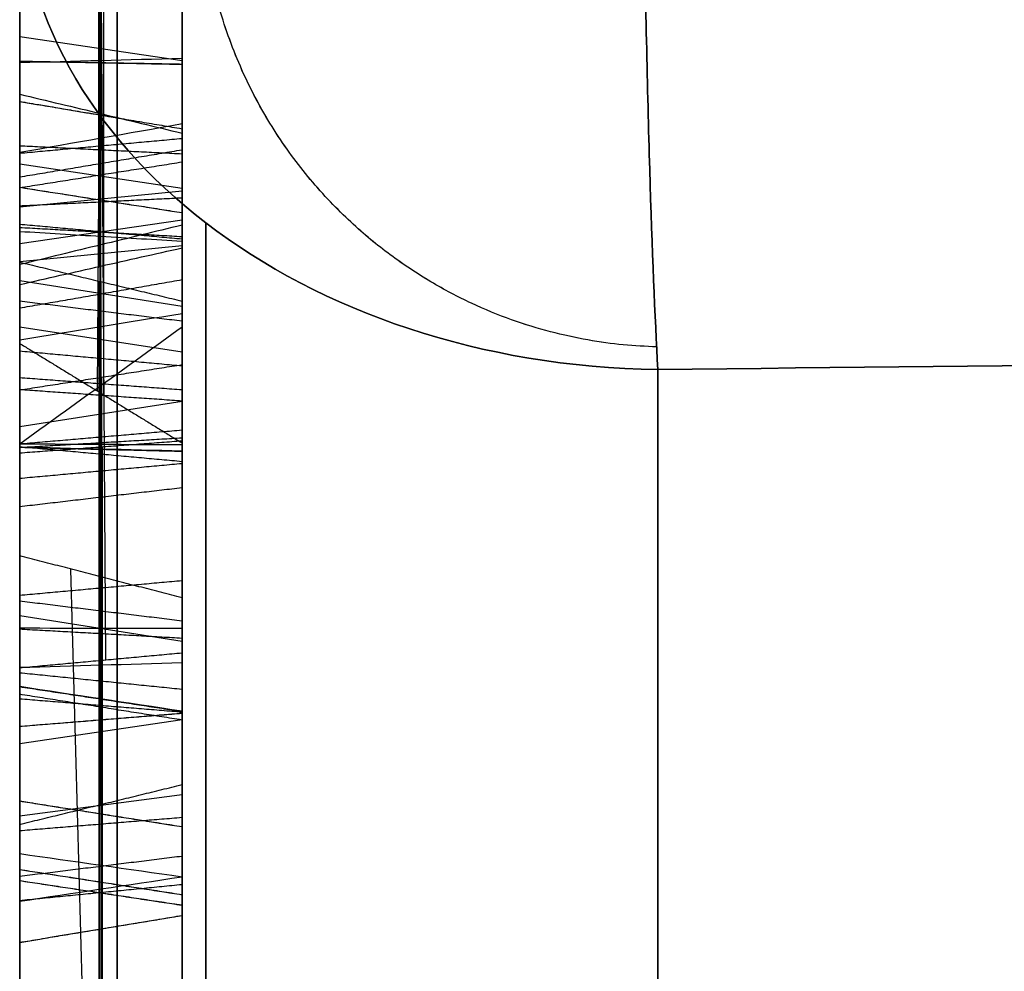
# Model space of a CAD drawing. Header units: millimetres. Extents: x 0 to 284, y -110 to 65.
# Tile 18 of 227: x 73 to 74.52, y -44.21 to -42.75. Entities that reach past the tile are written whole.
import ezdxf

# ---------------------------------------------------------------- set-up
doc = ezdxf.new("R2010")
doc.units = ezdxf.units.MM
doc.layers.add('Layer 01', color=7, linetype='Continuous', true_color=0x000000)

# ---------------------------------------------------------------- blocks, each defined once
blk = doc.blocks.new('Block 01')
at = {"layer": 'Layer 01'}
for p, q in [((73, -45.7653, -20.4453), (73, -39.4283, -20.4453)), ((73, -44.9017, 20.4453), (73, -39.4283, 20.4453)), ((73.1221, -43.0302, 28.9442), (73.1221, -40.3714, 27.1844)), ((73.1324, -43.7352, -27.8972), (73.1175, -41.3583, -27.8123)), ((73.12, -43.3216, -27.5796), (73.1308, -41.5343, -27.5185)), ((73.1288, -42.0603, -26.7334), (73.1288, -43.327, -27.5813)), ((73.125, -43.9579, -27.5669), (73.125, -42.2628, -26.4321)), ((73.25, -42.8477, -26.8502), (73.25, -42.2732, -26.8502)), ((73, -43.8036, -24.8351), (73, -42.4717, -24.8351)), ((73.125, -42.6392, 28.2487), (73.125, -42.95, 27.7791)), ((73.25, -42.813, 28.0261), (73, -42.7762, 28.0017)), ((73.25, -42.8804, 23.6065), (73.25, -43.1902, 23.6065)), ((73.1223, -42.8938, 27.0606), (73.1223, -43.083, 26.7481)), ((73.25, -43.0478, 27.9123), (73.25, -42.8883, 27.9123)), ((73.1221, -42.9498, 27.7784), (73.1221, -43.0971, 27.8759)), ((73.25, -43.0098, 26.9125), (73, -42.9721, 26.8896)), ((73.25, -42.9826, 27.0881), (73.25, -42.9826, 26.9575)), ((73.25, -42.9826, 25.235), (73.25, -42.9826, 24.8552)), ((73.25, -43.0139, 27.8479), (73, -43.0382, 27.8111)), ((73.1221, -43.1299, 28.7937), (73.1221, -43.0302, 28.9442)), ((73.1235, -43.0271, 22.7472), (73.1235, -43.3098, 22.2063)), ((73.25, -43.0583, 28.861), (73, -43.095, 28.8853)), ((73.25, -43.0981, -27.0178), (73, -43.1226, -26.9812)), ((73, -43.1336, -24.2945), (73, -43.1336, -25.412)), ((73.25, -43.1911, 22.4817), (73, -43.152, 22.4612)), ((73.1225, -43.3275, -22.4005), (73.1225, -43.1525, -22.7203)), ((73.125, -43.153, -22.7201), (73.125, -45.3266, -23.9101)), ((73.25, -43.2617, -22.5675), (73, -43.2231, -22.5463)), ((73, -45.2102, 23.6353), (73, -43.2493, 23.6353)), ((73.1226, -43.3098, 22.2061), (73.1226, -46.1073, 23.6686)), ((73.1265, -43.4077, 22.6678), (73.1265, -43.3005, 22.8729)), ((73.25, -43.3377, 22.7548), (73, -43.3767, 22.7753)), ((73.1225, -46.1241, -23.9316), (73.1225, -43.3275, -22.4005)), ((73.1274, -45.6725, 23.8516), (73.1274, -43.4077, 22.6676)), ((73.1698, -46.9109, 22.1588), (73.0785, -43.5954, 21.6475)), ((73.1232, -43.607, 21.6414), (73.1232, -43.7674, 21.2988)), ((73.25, -43.6145, -24.0979), (73.25, -43.6145, -24.5255)), ((73.25, -43.6145, -25.4084), (73.25, -43.6145, -25.5849)), ((73.25, -43.6145, -25.7969), (73.25, -43.6145, -26.132)), ((73.25, -43.7072, 21.4801), (73, -43.6673, 21.4614)), ((73.1229, -43.7361, -27.8989), (73.1229, -43.9584, -27.5668)), ((73.125, -43.7676, 21.2992), (73.125, -44.783, 21.4975)), ((73.25, -43.8277, -27.7217), (73, -43.8644, -27.7462)), ((73.25, -44.1601, -25.0528), (73.25, -43.8714, -25.0528)), ((73.25, -43.969, -21.7982), (73.25, -44.3286, -21.7982)), ((73.25, -44.0266, 26.0038), (73.25, -44.3727, 26.0038))]:
    blk.add_line(p, q, dxfattribs=at)
at = {"layer": 'Layer 01', "extrusion": (1, 1.58703e-31, 6.57368e-32)}
blk.add_arc((0, 0, 73), 44.414, 185.12271, 219.87729, dxfattribs=at)
at = {"layer": 'Layer 01', "extrusion": (1, 3.62485e-31, -1.50146e-31)}
blk.add_arc((0, 0, 73), 44.414, 140.12271, 174.87729, dxfattribs=at)
at = {"layer": 'Layer 01', "extrusion": (3.00508e-13, 0.655567, -0.755137)}
blk.add_arc((-74, -56.3253), 1, 271, 360, dxfattribs=at)
at = {"layer": 'Layer 01', "extrusion": (1.13284e-13, 0.655567, 0.755137)}
blk.add_arc((-74, 56.3253), 1, 0, 89, dxfattribs=at)
at = {"layer": 'Layer 01', "extrusion": (-1, 4.11231e-13, 1.92791e-13)}
blk.add_arc((0, 0, -73.9825), 57.3251, 319.037358, 355.962642, dxfattribs=at)
at = {"layer": 'Layer 01', "extrusion": (-1, 3.34661e-13, -1.61921e-13)}
blk.add_arc((0, 0, -73.9825), 57.3251, 4.037358, 40.962642, dxfattribs=at)
at = {"layer": 'Layer 01'}
for points, degree in [([(73, -40.3416, 27.1905), (73, -41.6889, 28.0823), (73, -43.0363, 28.9741)], 2), ([(73.25, -43.0239, 28.913), (73.25, -41.7133, 28.0455), (73.25, -40.4026, 27.178)], 2), ([(73, -43.7474, -27.921), (73, -42.5495, -27.8769), (73, -41.3516, -27.8328)], 2), ([(73.25, -41.3658, -27.7892), (73.25, -42.5451, -27.8326), (73.25, -43.7244, -27.876)], 2), ([(73.25, -43.4013, -27.6053), (73.25, -42.4486, -27.5717), (73.25, -41.4958, -27.5381)], 2), ([(73, -41.5765, -27.4969), (73, -42.4123, -27.5264), (73, -43.2481, -27.5558)], 2), ([(73, -43.2481, -27.5558), (73, -42.6573, -27.1603), (73, -42.0666, -26.7649)], 2), ([(73.25, -42.0544, -26.7037), (73.25, -42.7279, -27.1545), (73.25, -43.4013, -27.6053)], 2), ([(73, -43.0645, -25.9104), (73, -42.5838, -25.6216), (73, -42.2821, -25.3367), (73, -42.1594, -25.0599)], 3), ([(73.15, -42.1836, -25.0493), (73.15, -42.3026, -25.3177), (73.15, -42.5995, -25.6002), (73.15, -43.0781, -25.8878)], 3), ([(73.25, -42.1998, -25.0422), (73.25, -42.3163, -25.305), (73.25, -42.6099, -25.5859), (73.25, -43.0872, -25.8727)], 3), ([(73, -42.2102, -24.2563), (73, -42.3645, -23.9973), (73, -42.5637, -23.854), (73, -42.8136, -23.8283)], 3), ([(73.25, -43.9273, -27.5729), (73.25, -43.0798, -27.0055), (73.25, -42.2322, -26.4381)], 2), ([(73, -43.4557, 25.0447), (73, -42.996, 24.7663), (73, -42.6075, 24.6567), (73, -42.2921, 24.7129)], 3), ([(73, -42.2934, -26.426), (73, -43.1409, -26.9934), (73, -43.9885, -27.5608)], 2), ([(73.15, -42.2968, 24.739), (73.15, -42.6025, 24.6845), (73.15, -42.9848, 24.7905), (73.15, -43.442, 25.0673)], 3), ([(73.25, -43.4328, 25.0824), (73.25, -42.9774, 24.8066), (73.25, -42.5991, 24.703), (73.25, -42.2999, 24.7563)], 3), ([(73, -42.3526, 25.1047), (73, -42.5705, 25.0946), (73, -42.873, 25.204), (73, -43.2597, 25.4382)], 3), ([(73.25, -42.9326, -25.3701), (73.25, -42.6942, -25.2269), (73.25, -42.5327, -25.0722), (73.25, -42.4529, -24.903)], 3), ([(73.15, -42.9417, -25.355), (73.15, -42.7049, -25.2127), (73.15, -42.5464, -25.06), (73.15, -42.4689, -24.8954)], 3), ([(73.25, -42.4748, -24.4018), (73.25, -42.5408, -24.2873), (73.25, -42.6569, -24.218), (73.25, -42.8096, -24.1953)], 3), ([(73.15, -42.4899, -24.4109), (73.15, -42.5528, -24.3016), (73.15, -42.6632, -24.2349), (73.15, -42.8123, -24.2127)], 3), ([(73, -42.4927, -24.884), (73, -42.567, -25.0418), (73, -42.721, -25.1915), (73, -42.9553, -25.3323)], 3), ([(73, -42.8163, -24.2389), (73, -42.6727, -24.2602), (73, -42.5708, -24.3231), (73, -42.5127, -24.4244)], 3), ([(73, -42.9438, 27.7486), (73, -42.7884, 27.9833), (73, -42.633, 28.2181)], 2), ([(73.25, -42.6454, 28.2792), (73.25, -42.8008, 28.0444), (73.25, -42.9562, 27.8096)], 2), ([(73, -43.0078, 22.7371), (73, -42.8152, 23.1004), (73, -42.7719, 23.4456), (73, -42.8757, 23.7741)], 3), ([(73.25, -42.8096, -24.1953), (73.1667, -42.8119, -24.2098), (73.0833, -42.8141, -24.2243), (73, -42.8163, -24.2389)], 3), ([(73.25, -42.8096, -24.1953), (73.25, -42.9699, -24.1699), (73.25, -43.1734, -24.2425), (73.25, -43.4302, -24.3968)], 3), ([(73, -42.8136, -23.8283), (73, -43.0604, -23.8008), (73, -43.3343, -23.8781), (73, -43.6357, -24.0592)], 3), ([(73, -42.8136, -23.8283), (73.0833, -42.8151, -23.8429), (73.1667, -42.8167, -23.8575), (73.25, -42.8183, -23.8721)], 3), ([(73, -42.8136, -23.8283), (73.125, -42.8158, -23.8502), (73.25, -42.8181, -23.8722)], 2), ([(73, -42.8136, -23.8283), (73.125, -42.816, -23.8502), (73.25, -42.8185, -23.8721)], 2), ([(73, -43.4075, -24.4346), (73, -43.1531, -24.2817), (73, -42.958, -24.2163), (73, -42.8163, -24.2389)], 3), ([(73.15, -42.8123, -24.2127), (73.15, -42.9652, -24.1884), (73.15, -43.1653, -24.2582), (73.15, -43.4211, -24.4119)], 3), ([(73, -43.0757, 26.7186), (73, -42.9701, 26.893), (73, -42.8645, 27.0674)], 2), ([(73, -42.8645, 27.0674), (73, -43.1812, 27.2728), (73, -43.4746, 27.3522), (73, -43.7467, 27.3066)], 3), ([(73, -42.8757, 23.7741), (73.125, -42.8967, 23.7674), (73.25, -42.9177, 23.7608)], 2), ([(73, -42.8757, 23.7741), (73, -42.979, 24.101), (73, -43.2846, 24.3965), (73, -43.795, 24.6634)], 3), ([(73, -42.8757, 23.7741), (73.0941, -42.8915, 23.7691), (73.1881, -42.9073, 23.7641)], 2), ([(73.15, -43.7423, 27.2805), (73.15, -43.4847, 27.3237), (73.15, -43.2053, 27.2519), (73.15, -42.9005, 27.059)], 3), ([(73, -42.9539, 28.3703), (73.0833, -42.9392, 28.371), (73.1667, -42.9246, 28.3716), (73.25, -42.9099, 28.3723)], 3), ([(73.25, -43.0661, 27.8824), (73.25, -42.9575, 28.0548), (73.25, -42.9019, 28.2189), (73.25, -42.9099, 28.3723)], 3), ([(73.25, -42.9099, 28.3723), (73.25, -42.9154, 28.5251), (73.25, -42.9799, 28.6678), (73.25, -43.1011, 28.7963)], 3), ([(73.15, -43.0903, 27.8773), (73.15, -42.9767, 28.0532), (73.15, -42.9195, 28.2189), (73.15, -42.9275, 28.3715)], 3), ([(73.15, -42.9275, 28.3715), (73.15, -42.933, 28.5236), (73.15, -42.9983, 28.6656), (73.15, -43.1236, 28.7943)], 3), ([(73.25, -42.9177, 23.7608), (73.25, -43.0156, 24.0706), (73.25, -43.3094, 24.3598), (73.25, -43.8154, 24.6243)], 3), ([(73.25, -42.9245, 27.0533), (73.25, -43.2213, 27.2377), (73.25, -43.4914, 27.3047), (73.25, -43.7394, 27.2632)], 3), ([(73.25, -43.0907, 26.7788), (73.25, -43.0076, 26.9161), (73.25, -42.9245, 27.0533)], 2), ([(73, -42.9553, -25.3323), (73.125, -42.9439, -25.3512), (73.25, -42.9326, -25.3701)], 2), ([(73, -43.1269, 27.8698), (73, -43.0353, 27.8092), (73, -42.9438, 27.7486)], 2), ([(73, -42.9438, 27.7486), (73.125, -42.95, 27.7791), (73.25, -42.9562, 27.8096)], 2), ([(73, -42.9539, 28.3703), (73, -42.946, 28.2194), (73, -43.0054, 28.0513), (73, -43.1269, 27.8698)], 3), ([(73, -42.9919, 28.1315), (73.125, -42.971, 28.1243), (73.25, -42.9501, 28.1171)], 2), ([(73, -43.1575, 28.7909), (73, -43.0259, 28.6617), (73, -42.9593, 28.521), (73, -42.9539, 28.3703)], 3), ([(73, -42.9553, -25.3323), (73, -43.1015, -25.4202), (73, -43.253, -25.4539), (73, -43.408, -25.434)], 3), ([(73.25, -42.9562, 27.8096), (73.25, -43.0112, 27.846), (73.25, -43.0661, 27.8824)], 2), ([(73, -43.0084, 28.5887), (73.125, -42.9886, 28.5982), (73.25, -42.9688, 28.6077)], 2), ([(73, -43.3006, 22.1769), (73, -43.1542, 22.457), (73, -43.0078, 22.7371)], 2), ([(73, -43.0078, 22.7371), (73.0833, -43.0208, 22.7439), (73.1667, -43.0338, 22.7507), (73.25, -43.0468, 22.7576)], 3), ([(73, -43.0078, 22.7371), (73.125, -43.0273, 22.7474), (73.25, -43.0468, 22.7577)], 2), ([(73, -43.0363, 28.9741), (73.125, -43.0301, 28.9435), (73.25, -43.0239, 28.913)], 2), ([(73, -43.0363, 28.9741), (73, -43.0969, 28.8825), (73, -43.1575, 28.7909)], 2), ([(73.25, -43.1011, 28.7963), (73.25, -43.0625, 28.8546), (73.25, -43.0239, 28.913)], 2), ([(73.25, -43.3193, 22.2364), (73.25, -43.183, 22.497), (73.25, -43.0468, 22.7576)], 2), ([(73, -44.2514, -26.3033), (73, -43.8952, -26.3019), (73, -43.5001, -26.1722), (73, -43.0645, -25.9104)], 3), ([(73, -43.0645, -25.9104), (73.125, -43.0759, -25.8916), (73.25, -43.0872, -25.8727)], 2), ([(73, -43.0696, -24.271), (73.125, -43.0766, -24.2498), (73.25, -43.0836, -24.2286)], 2), ([(73, -43.6861, 26.9353), (73, -43.5192, 26.938), (73, -43.3155, 26.8638), (73, -43.0757, 26.7186)], 3), ([(73.15, -43.0781, -25.8878), (73.15, -43.5111, -26.1479), (73.15, -43.9016, -26.2754), (73.15, -44.2514, -26.2769)], 3), ([(73.15, -43.0847, 26.7548), (73.15, -43.3168, 26.8924), (73.15, -43.517, 26.9645), (73.15, -43.6865, 26.9617)], 3), ([(73.25, -43.0872, -25.8727), (73.25, -43.5184, -26.1317), (73.25, -43.906, -26.2578), (73.25, -44.2515, -26.2592)], 3), ([(73.25, -43.6867, 26.9794), (73.25, -43.5158, 26.9821), (73.25, -43.3179, 26.9115), (73.25, -43.0907, 26.7788)], 3), ([(73.25, -43.2813, 22.8628), (73.25, -43.1351, 23.1399), (73.25, -43.1036, 23.4016), (73.25, -43.2024, 23.6376)], 3), ([(73, -45.2967, -23.9188), (73, -44.2099, -23.3238), (73, -43.1231, -22.7288)], 2), ([(73, -43.1231, -22.7288), (73.125, -43.153, -22.7201), (73.25, -43.183, -22.7114)], 2), ([(73, -43.1231, -22.7288), (73, -43.221, -22.55), (73, -43.3189, -22.3712)], 2), ([(73.15, -43.2969, 22.871), (73.15, -43.1522, 23.1451), (73.15, -43.1224, 23.4008), (73.15, -43.2187, 23.6309)], 3), ([(73, -43.1936, 23.2702), (73.125, -43.1718, 23.268), (73.25, -43.15, 23.2657)], 2), ([(73, -43.2432, 23.6208), (73, -43.1505, 23.3996), (73, -43.178, 23.153), (73, -43.3203, 22.8833)], 3), ([(73, -43.1827, 24.2412), (73.125, -43.1981, 24.2254), (73.25, -43.2135, 24.2095)], 2), ([(73.25, -43.183, -22.7114), (73.25, -44.2697, -23.3063), (73.25, -45.3565, -23.9013)], 2), ([(73.25, -43.3364, -22.431), (73.25, -43.2597, -22.5712), (73.25, -43.183, -22.7114)], 2), ([(73.25, -43.2024, 23.6376), (73.1667, -43.216, 23.632), (73.0833, -43.2296, 23.6264), (73, -43.2432, 23.6208)], 3), ([(73.25, -43.2024, 23.6376), (73.25, -43.298, 23.8736), (73.25, -43.5621, 24.0957), (73.25, -43.9781, 24.3131)], 3), ([(73.15, -43.2187, 23.6309), (73.15, -43.3115, 23.8601), (73.15, -43.5714, 24.0806), (73.15, -43.9863, 24.2975)], 3), ([(73, -43.9985, 24.2741), (73, -43.5854, 24.0581), (73, -43.3317, 23.8398), (73, -43.2432, 23.6208)], 3), ([(73, -43.2481, -27.5558), (73.125, -43.3247, -27.5806), (73.25, -43.4013, -27.6053)], 2), ([(73, -43.2597, 25.4382), (73.125, -43.2711, 25.4194), (73.25, -43.2825, 25.4005)], 2), ([(73, -43.2597, 25.4382), (73, -43.6764, 25.6906), (73, -43.9418, 25.9223), (73, -44.0579, 26.132)], 3), ([(73.9825, -43.2883, -37.5805), (75.1129, -43.2759, -37.6249), (76.2439, -43.2634, -37.6693), (77.3756, -43.251, -37.7137)], 3), ([(77.3756, -43.251, 37.7137), (76.2439, -43.2634, 37.6693), (75.1129, -43.2759, 37.6249), (73.9825, -43.2883, 37.5805)], 3), ([(73.25, -43.2813, 22.8628), (73.125, -43.3008, 22.873), (73, -43.3203, 22.8833)], 2), ([(73.25, -43.3985, 22.6385), (73.25, -43.3399, 22.7506), (73.25, -43.2813, 22.8628)], 2), ([(73, -46.1365, 23.6595), (73, -44.7186, 22.9182), (73, -43.3006, 22.1769)], 2), ([(73, -43.3006, 22.1769), (73.125, -43.31, 22.2067), (73.25, -43.3193, 22.2364)], 2), ([(73, -43.3189, -22.3712), (73.125, -43.3277, -22.4011), (73.25, -43.3364, -22.431)], 2), ([(73, -43.3189, -22.3712), (73, -44.7362, -23.1471), (73, -46.1535, -23.9231)], 2), ([(73, -43.3203, 22.8833), (73, -43.3687, 22.7906), (73, -43.4172, 22.6979)], 2), ([(73.25, -46.077, 23.6781), (73.25, -44.6981, 22.9573), (73.25, -43.3193, 22.2364)], 2), ([(73.25, -46.0936, -23.9406), (73.25, -44.715, -23.1858), (73.25, -43.3364, -22.431)], 2), ([(73, -43.4027, -25.638), (73.125, -43.392, -25.6572), (73.25, -43.3813, -25.6765)], 2), ([(73, -43.4083, 26.8824), (73.125, -43.4008, 26.9033), (73.25, -43.3934, 26.9242)], 2), ([(73.25, -43.3985, 22.6385), (73.125, -43.4078, 22.6682), (73, -43.4172, 22.6979)], 2), ([(73.25, -45.7016, 23.8425), (73.25, -44.5501, 23.2405), (73.25, -43.3985, 22.6385)], 2), ([(73, -43.8375, -25.5653), (73, -43.7305, -25.6209), (73, -43.5862, -25.6433), (73, -43.4027, -25.638)], 3), ([(73, -43.4027, -25.638), (73, -43.7514, -25.8311), (73, -44.0349, -25.9333), (73, -44.2573, -25.9443)], 3), ([(73, -43.4027, -25.638), (73.125, -43.4033, -25.6159), (73.25, -43.404, -25.5939)], 2), ([(73.25, -43.4302, -24.3968), (73.125, -43.4188, -24.4157), (73, -43.4075, -24.4346)], 2), ([(73, -43.7883, -24.8011), (73, -43.7241, -24.6698), (73, -43.5957, -24.5477), (73, -43.4075, -24.4346)], 3), ([(73, -43.408, -25.434), (73, -43.5627, -25.4125), (73, -43.6866, -25.3288), (73, -43.7765, -25.1838)], 3), ([(73.25, -43.4139, -25.4777), (73.1667, -43.4119, -25.4631), (73.0833, -43.41, -25.4486), (73, -43.408, -25.434)], 3), ([(73, -43.408, -25.434), (73.125, -43.4111, -25.4558), (73.25, -43.4141, -25.4777)], 2), ([(73, -43.408, -25.434), (73.125, -43.4109, -25.4559), (73.25, -43.4137, -25.4777)], 2), ([(73, -43.4172, 22.6979), (73, -44.5297, 23.2795), (73, -45.6422, 23.8611)], 2), ([(73.15, -43.4211, -24.4119), (73.15, -43.6118, -24.5265), (73.15, -43.7445, -24.6514), (73.15, -43.8121, -24.7894)], 3), ([(73.25, -43.4302, -24.3968), (73.25, -43.6225, -24.5123), (73.25, -43.7582, -24.6392), (73.25, -43.8279, -24.7816)], 3), ([(73, -43.4557, 25.0447), (73.125, -43.4443, 25.0636), (73.25, -43.4328, 25.0824)], 2), ([(73.15, -43.442, 25.0673), (73.15, -43.9373, 25.3673), (73.15, -44.2518, 25.678), (73.15, -44.3874, 25.9933)], 3), ([(73.25, -44.3712, 26.0003), (73.25, -44.2379, 25.6902), (73.25, -43.9265, 25.3814), (73.25, -43.4328, 25.0824)], 3), ([(73, -44.4118, 25.983), (73, -44.2728, 25.6598), (73, -43.9533, 25.3461), (73, -43.4557, 25.0447)], 3), ([(73, -43.4992, 23.9486), (73.125, -43.4846, 23.9654), (73.25, -43.47, 23.9822)], 2), ([(73, -43.5751, 21.6583), (73, -45.2518, 21.9251), (73, -46.9285, 22.1919)], 2), ([(73.25, -43.6398, 21.624), (73.125, -43.6074, 21.6412), (73, -43.5751, 21.6583)], 2), ([(73, -43.755, 21.2743), (73, -43.665, 21.4663), (73, -43.5751, 21.6583)], 2), ([(73, -43.6357, -24.0592), (73.125, -43.6244, -24.0781), (73.25, -43.613, -24.097)], 2), ([(73.25, -44.1287, -24.6638), (73.25, -44.0505, -24.4476), (73.25, -43.8826, -24.259), (73.25, -43.613, -24.097)], 3), ([(73.15, -44.1452, -24.6578), (73.15, -44.0654, -24.4369), (73.15, -43.894, -24.2453), (73.15, -43.6221, -24.0819)], 3), ([(73, -43.6357, -24.0592), (73, -43.9111, -24.2247), (73, -44.0877, -24.4208), (73, -44.1701, -24.6489)], 3), ([(73.25, -43.6398, 21.624), (73.25, -45.2712, 21.8836), (73.25, -46.9026, 22.1432)], 2), ([(73.25, -43.7803, 21.3241), (73.25, -43.7101, 21.4741), (73.25, -43.6398, 21.624)], 2), ([(73, -43.6444, -24.611), (73.125, -43.6597, -24.5951), (73.25, -43.675, -24.5792)], 2), ([(73, -44.075, 26.7037), (73, -43.9814, 26.856), (73, -43.8514, 26.933), (73, -43.6861, 26.9353)], 3), ([(73, -43.6861, 26.9353), (73.0833, -43.6863, 26.95), (73.1667, -43.6865, 26.9647), (73.25, -43.6867, 26.9794)], 3), ([(73, -43.6877, -26.2045), (73.125, -43.6946, -26.1835), (73.25, -43.7016, -26.1626)], 2), ([(73, -43.7474, -27.921), (73.125, -43.7359, -27.8985), (73.25, -43.7244, -27.876)], 2), ([(73.25, -43.7244, -27.876), (73.25, -43.8259, -27.7245), (73.25, -43.9273, -27.5729)], 2), ([(73, -43.7467, 27.3066), (73.0833, -43.7443, 27.2921), (73.1667, -43.7418, 27.2776), (73.25, -43.7394, 27.2632)], 3), ([(73, -43.7467, 27.3066), (73, -44.0178, 27.2605), (73, -44.2247, 27.1195), (73, -44.369, 26.8858)], 3), ([(73, -43.9885, -27.5608), (73, -43.8679, -27.7409), (73, -43.7474, -27.921)], 2), ([(73.15, -44.3463, 26.8721), (73.15, -44.2058, 27.0997), (73.15, -44.0063, 27.2356), (73.15, -43.7423, 27.2805)], 3), ([(73.25, -43.7394, 27.2632), (73.25, -43.9986, 27.219), (73.25, -44.1932, 27.0865), (73.25, -44.3313, 26.863)], 3), ([(73, -44.7703, 21.4725), (73, -44.2626, 21.3734), (73, -43.755, 21.2743)], 2), ([(73, -43.755, 21.2743), (73.125, -43.7676, 21.2992), (73.25, -43.7803, 21.3241)], 2), ([(73, -43.7765, -25.1838), (73, -43.8491, -25.0584), (73, -43.8522, -24.9308), (73, -43.7883, -24.8011)], 3), ([(73.25, -43.8143, -25.2064), (73.1667, -43.8017, -25.1989), (73.0833, -43.7891, -25.1913), (73, -43.7765, -25.1838)], 3), ([(73, -43.7765, -25.1838), (73.125, -43.7955, -25.1948), (73.25, -43.8146, -25.2059)], 2), ([(73, -43.7765, -25.1838), (73.125, -43.7952, -25.1954), (73.25, -43.8139, -25.207)], 2), ([(73.25, -43.8279, -24.7816), (73.125, -43.8081, -24.7914), (73, -43.7883, -24.8011)], 2), ([(73, -44.034, -21.9914), (73, -43.819, -21.6962), (73, -43.7914, -21.3906), (73, -43.9524, -21.0675)], 3), ([(73, -43.795, 24.6634), (73.125, -43.8052, 24.6438), (73.25, -43.8154, 24.6243)], 2), ([(73, -43.795, 24.6634), (73, -44.3023, 24.9286), (73, -44.7155, 25.0233), (73, -45.0394, 24.9461)], 3), ([(73.25, -44.7956, 21.5224), (73.25, -44.288, 21.4233), (73.25, -43.7803, 21.3241)], 2), ([(73.15, -45.0332, 24.9204), (73.15, -44.7192, 24.9952), (73.15, -44.3122, 24.9039), (73.15, -43.8073, 24.6399)], 3), ([(73, -43.8375, -25.5653), (73.125, -43.8274, -25.5458), (73.25, -43.8172, -25.5262)], 2), ([(73, -43.8375, -25.5653), (73.0833, -43.8308, -25.5523), (73.1667, -43.8241, -25.5392), (73.25, -43.8173, -25.5261)], 3), ([(73, -43.8375, -25.5653), (73.125, -43.8275, -25.5457), (73.25, -43.8174, -25.5261)], 2), ([(73.25, -43.8154, 24.6243), (73.25, -44.3188, 24.8874), (73.25, -44.7217, 24.9765), (73.25, -45.0291, 24.9032)], 3), ([(73, -44.1068, -25.3032), (73, -44.0326, -25.4222), (73, -43.944, -25.5107), (73, -43.8375, -25.5653)], 3), ([(73, -43.9885, -27.5608), (73.125, -43.9579, -27.5669), (73.25, -43.9273, -27.5729)], 2), ([(73, -43.9753, -24.3306), (73.125, -43.959, -24.3453), (73.25, -43.9426, -24.3601)], 2), ([(73, -43.9524, -21.0675), (73.0833, -43.9656, -21.074), (73.1667, -43.9788, -21.0805), (73.25, -43.9919, -21.087)], 3), ([(73, -43.9524, -21.0675), (73, -44.1108, -20.7444), (73, -44.3708, -20.5797), (73, -44.7318, -20.5796)], 3), ([(73, -43.9524, -21.0675), (73.125, -43.9721, -21.0773), (73.25, -43.9919, -21.0872)], 2), ([(73, -43.9524, -21.0675), (73.125, -43.9722, -21.0772), (73.25, -43.992, -21.0869)], 2), ([(73.25, -43.9781, 24.3131), (73.125, -43.9883, 24.2936), (73, -43.9985, 24.2741)], 2), ([(73, -44.9733, 24.5253), (73, -44.7336, 24.5727), (73, -44.4085, 24.4884), (73, -43.9985, 24.2741)], 3), ([(73.25, -44.0696, -21.9654), (73.1667, -44.0577, -21.974), (73.0833, -44.0459, -21.9827), (73, -44.034, -21.9914)], 3), ([(73, -44.9601, -22.728), (73, -44.5579, -22.5293), (73, -44.2485, -22.2825), (73, -44.034, -21.9914)], 3), ([(73, -44.0682, 25.5057), (73.125, -44.0527, 25.5214), (73.25, -44.0372, 25.5372)], 2), ([(73, -44.0579, 26.132), (73, -44.1714, 26.3414), (73, -44.1775, 26.5322), (73, -44.075, 26.7037)], 3), ([(73, -44.0579, 26.132), (73.0833, -44.0708, 26.1249), (73.1667, -44.0837, 26.1178), (73.25, -44.0966, 26.1108)], 3), ([(73, -44.0579, 26.132), (73.125, -44.0772, 26.1213), (73.25, -44.0965, 26.1106)], 2), ([(73, -44.0579, 26.132), (73.125, -44.0773, 26.1215), (73.25, -44.0967, 26.111)], 2), ([(73.15, -44.0554, -21.9758), (73.15, -44.2669, -22.2628), (73.15, -44.5726, -22.507), (73.15, -44.9719, -22.7043)], 3), ([(73, -44.1068, -25.3032), (73.0833, -44.0942, -25.2956), (73.1667, -44.0817, -25.288), (73.25, -44.0691, -25.2804)], 3), ([(73, -44.075, 26.7037), (73.0833, -44.0875, 26.7113), (73.1667, -44.1001, 26.7189), (73.25, -44.1127, 26.7265)], 3), ([(73, -44.075, 26.7037), (73.125, -44.0939, 26.715), (73.25, -44.1128, 26.7263)], 2), ([(73, -44.075, 26.7037), (73.125, -44.0938, 26.7152), (73.25, -44.1125, 26.7268)], 2), ([(73, -44.1054, 27.1665), (73.125, -44.0931, 27.1484), (73.25, -44.0808, 27.1303)], 2), ([(73.25, -44.9797, -22.6885), (73.25, -44.5824, -22.4922), (73.25, -44.2791, -22.2496), (73.25, -44.0696, -21.9654)], 3), ([(73, -44.1701, -24.6489), (73, -44.2521, -24.8753), (73, -44.23, -25.0937), (73, -44.1068, -25.3032)], 3), ([(73, -44.1701, -24.6489), (73.0833, -44.1563, -24.6538), (73.1667, -44.1425, -24.6588), (73.25, -44.1287, -24.6638)], 3), ([(73, -44.1701, -24.6489), (73.125, -44.1494, -24.6564), (73.25, -44.1287, -24.6639)], 2), ([(73, -44.2624, -21.2207), (73, -44.1718, -21.3988), (73, -44.2087, -21.5852), (73, -44.3706, -21.7798)], 3)]:
    blk.add_open_spline(points, degree=degree, dxfattribs=at)
for points, weights in [([(73.9807, -43.2535, -37.6185), (72.9635, -43.2263, -37.6185), (72.6706, -42.159, -37.6185), (73.8048, -41.8398, -37.6185)], [0.838822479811, 0.355867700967, 0.307338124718, 0.693233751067]), ([(73.9807, -43.2535, 37.6185), (72.9634, -43.2262, 37.6185), (72.6706, -42.1589, 37.6185), (73.8049, -41.8398, 37.6185)], [0.838816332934, 0.35584158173, 0.307331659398, 0.693286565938]), ([(73.2867, -43.0626, -37.3845), (73.2867, -51.2358, -27.9699), (73.2867, -56.0069, -16.4515), (73.2867, -56.8847, -4.015)], [0.856625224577, 0.82723175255, 0.82723175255, 0.856625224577]), ([(73.2867, -56.8847, 4.015), (73.2867, -56.0069, 16.4515), (73.2867, -51.2358, 27.9699), (73.2867, -43.0626, 37.3845)], [0.856625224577, 0.82723175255, 0.82723175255, 0.856625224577])]:
    blk.add_rational_spline(points, weights, degree=3, dxfattribs=at)
for points, knots in [([(73.9651, -41.8266, -37.6317), (73.9627, -41.9129, -37.7178), (73.9608, -42.0228, -37.7951), (73.9594, -42.2785, -37.901), (73.9599, -42.4239, -37.9287), (73.9633, -42.7136, -37.9186), (73.9663, -42.8567, -37.8807), (73.9737, -43.1043, -37.7572), (73.9781, -43.2084, -37.6724), (73.9825, -43.2883, -37.5805)], [-1.652056, -1.652056, -1.652056, -1.652056, -1.239042, -1.239042, -0.826028, -0.826028, -0.413014, -0.413014, 0, 0, 0, 0]), ([(73.9825, -43.2883, 37.5805), (73.9781, -43.2084, 37.6724), (73.9737, -43.1043, 37.7572), (73.9663, -42.8567, 37.8807), (73.9633, -42.7136, 37.9186), (73.9599, -42.4239, 37.9287), (73.9594, -42.2785, 37.901), (73.9608, -42.0228, 37.7951), (73.9627, -41.9129, 37.7178), (73.9651, -41.8266, 37.6317)], [-1.652056, -1.652056, -1.652056, -1.652056, -1.239042, -1.239042, -0.826028, -0.826028, -0.413014, -0.413014, 0, 0, 0, 0]), ([(73.15, -42.8164, -23.8546), (73.15, -42.8164, -23.8546), (73.15, -42.8163, -23.8546), (73.15, -42.8163, -23.8546), (73.15, -42.576, -23.8793), (73.15, -42.3842, -24.0159), (73.15, -42.2329, -24.2698), (73.15, -42.2329, -24.2699), (73.15, -42.2329, -24.2699), (73.15, -42.2329, -24.2699)], [0.0096558, 0.0096558, 0.0096558, 0.0096558, 0.0098039, 0.0098039, 0.0098039, 0.9901961, 0.9901961, 0.9901961, 0.9903109, 0.9903109, 0.9903109, 0.9903109]), ([(73.25, -42.8183, -23.8721), (73.25, -42.8182, -23.8721), (73.25, -42.8182, -23.8722), (73.25, -42.8181, -23.8722), (73.25, -42.5841, -23.8962), (73.25, -42.3974, -24.0282), (73.25, -42.2481, -24.2789), (73.25, -42.2481, -24.2789), (73.25, -42.248, -24.279), (73.25, -42.248, -24.279)], [0, 0, 0, 0, 0.0001866, 0.0001866, 0.0001866, 0.7558133, 0.7558133, 0.7558133, 0.7559842, 0.7559842, 0.7559842, 0.7559842]), ([(73.15, -43.2734, 25.4156), (73.15, -42.885, 25.1804), (73.15, -42.5787, 25.0677), (73.15, -42.3514, 25.0783), (73.15, -42.3514, 25.0783), (73.15, -42.3514, 25.0783), (73.15, -42.3514, 25.0783)], [0, 0, 0, 0, 0.990099, 0.990099, 0.990099, 0.9901532, 0.9901532, 0.9901532, 0.9901532]), ([(73.25, -42.3505, 25.0606), (73.25, -42.3505, 25.0606), (73.25, -42.3506, 25.0606), (73.25, -42.3506, 25.0606), (73.25, -42.5842, 25.0498), (73.25, -42.893, 25.1646), (73.25, -43.2825, 25.4005)], [0, 0, 0, 0, 0.000064, 0.000064, 0.000064, 1.0188, 1.0188, 1.0188, 1.0188]), ([(73, -56.1855, -3.9657), (73, -56.0795, -5.4679), (73, -55.8312, -7.7075), (73, -55.3853, -10.2967), (73, -55.1233, -11.5853), (73, -54.9825, -12.2281), (73, -54.9201, -12.5033), (73, -54.878, -12.6867), (73, -54.857, -12.7771), (73, -54.1379, -15.841), (73, -53.2057, -18.7353), (73, -51.4538, -22.9645), (73, -50.4955, -25.0367), (73, -49.2332, -27.3801), (73, -48.566, -28.5332), (73, -48.2234, -29.1051), (73, -48.0747, -29.3492), (73, -47.975, -29.5117), (73, -47.9244, -29.5939), (73, -46.288, -32.2339), (73, -44.5076, -34.6509), (73, -42.5333, -36.925)], [0, 0, 0, 0, 4.540564, 6.810846, 7.945987, 8.513557, 8.797343, 8.797343, 9.081128, 9.081128, 18.162256, 18.162256, 22.70282, 24.973102, 26.108243, 26.675813, 26.959598, 26.959598, 27.243384, 27.243384, 36.324511, 36.324511, 36.324511, 36.324511]), ([(73, -42.5333, 36.925), (73, -43.5206, 35.7878), (73, -44.9287, 34.0286), (73, -46.4442, 31.8825), (73, -47.1701, 30.786), (73, -47.5251, 30.2319), (73, -47.6755, 29.9932), (73, -47.7755, 29.8338), (73, -47.8246, 29.755), (73, -49.4826, 27.08), (73, -50.8699, 24.3743), (73, -52.6217, 20.145), (73, -53.4093, 18.0021), (73, -54.1738, 15.4525), (73, -54.5174, 14.1654), (73, -54.6795, 13.5187), (73, -54.7469, 13.2409), (73, -54.7914, 13.0555), (73, -54.8137, 12.9616), (73, -55.5234, 9.9378), (73, -55.9735, 6.9697), (73, -56.1855, 3.9657)], [0, 0, 0, 0, 4.540564, 6.810846, 7.945987, 8.513557, 8.797343, 8.797343, 9.081128, 9.081128, 18.162256, 18.162256, 22.70282, 24.973102, 26.108243, 26.675813, 26.959598, 26.959598, 27.243384, 27.243384, 36.324511, 36.324511, 36.324511, 36.324511]), ([(73.15, -42.9009, 23.7661), (73.15, -42.9009, 23.7661), (73.15, -42.9009, 23.7661), (73.15, -42.9009, 23.7661), (73.15, -42.7995, 23.4452), (73.15, -42.8411, 23.1081), (73.15, -43.0312, 22.7494), (73.15, -43.0312, 22.7494), (73.15, -43.0312, 22.7494), (73.15, -43.0312, 22.7494)], [-0.0000001, -0.0000001, -0.0000001, -0.0000001, 0, 0, 0, 0.990099, 0.990099, 0.990099, 0.9901606, 0.9901606, 0.9901606, 0.9901606]), ([(73.15, -43.6221, -24.0819), (73.15, -43.3237, -23.9026), (73.15, -43.0556, -23.828), (73.15, -42.8165, -23.8546), (73.15, -42.8165, -23.8546), (73.15, -42.8164, -23.8546), (73.15, -42.8164, -23.8546)], [0, 0, 0, 0, 0.990099, 0.990099, 0.990099, 0.990256, 0.990256, 0.990256, 0.990256]), ([(73.25, -43.0468, 22.7576), (73.25, -43.0468, 22.7576), (73.25, -43.0468, 22.7577), (73.25, -43.0468, 22.7577), (73.25, -42.8583, 23.1132), (73.25, -42.8179, 23.445), (73.25, -42.9177, 23.7608)], [0, 0, 0, 0, 0.000125, 0.000125, 0.000125, 1.0679, 1.0679, 1.0679, 1.0679]), ([(73.25, -43.613, -24.097), (73.25, -43.3166, -23.9189), (73.25, -43.0524, -23.8461), (73.25, -42.8185, -23.8721), (73.25, -42.8184, -23.8721), (73.25, -42.8183, -23.8721), (73.25, -42.8183, -23.8721)], [0, 0, 0, 0, 0.8552607, 0.8552607, 0.8552607, 0.8554473, 0.8554473, 0.8554473, 0.8554473]), ([(73, -42.8645, 27.0674), (73.0417, -42.8745, 27.0651), (73.0834, -42.8844, 27.0628), (73.125, -42.8945, 27.0604), (73.1667, -42.9045, 27.0581), (73.2083, -42.9145, 27.0557), (73.25, -42.9245, 27.0533)], [0, 0, 0, 0, 0.1287491, 0.1287491, 0.1287491, 0.2574979, 0.2574979, 0.2574979, 0.2574979]), ([(73.15, -43.4116, -25.4602), (73.15, -43.4115, -25.4602), (73.15, -43.4115, -25.4602), (73.15, -43.4114, -25.4602), (73.15, -43.2502, -25.481), (73.15, -43.0923, -25.4455), (73.15, -42.9417, -25.355)], [0.0096258, 0.0096258, 0.0096258, 0.0096258, 0.009901, 0.009901, 0.009901, 1, 1, 1, 1]), ([(73.25, -43.4139, -25.4777), (73.25, -43.4138, -25.4777), (73.25, -43.4137, -25.4777), (73.25, -43.4137, -25.4777), (73.25, -43.2484, -25.499), (73.25, -43.0862, -25.4624), (73.25, -42.9326, -25.3701)], [0, 0, 0, 0, 0.0002316, 0.0002316, 0.0002316, 0.5123376, 0.5123376, 0.5123376, 0.5123376]), ([(73.25, -43.0661, 27.8824), (73.2083, -43.0762, 27.8803), (73.1666, -43.0863, 27.8781), (73.125, -43.0964, 27.876), (73.0833, -43.1065, 27.8739), (73.0417, -43.1167, 27.8718), (73, -43.1269, 27.8698)], [0, 0, 0, 0, 0.1287964, 0.1287964, 0.1287964, 0.2575934, 0.2575934, 0.2575934, 0.2575934]), ([(73, -43.0757, 26.7186), (73.0417, -43.0782, 26.7287), (73.0833, -43.0807, 26.7387), (73.125, -43.0832, 26.7488), (73.1667, -43.0857, 26.7588), (73.2083, -43.0882, 26.7688), (73.25, -43.0907, 26.7788)], [-0.2575971, -0.2575971, -0.2575971, -0.2575971, -0.1287984, -0.1287984, -0.1287984, 0, 0, 0, 0]), ([(73, -43.1575, 28.7909), (73.0417, -43.148, 28.7919), (73.0833, -43.1386, 28.7929), (73.125, -43.1292, 28.7938), (73.1666, -43.1198, 28.7947), (73.2083, -43.1104, 28.7955), (73.25, -43.1011, 28.7963)], [0, 0, 0, 0, 0.1281751, 0.1281751, 0.1281751, 0.2563492, 0.2563492, 0.2563492, 0.2563492]), ([(73, -43.4027, -25.638), (73.0417, -43.3727, -25.6297), (73.0833, -43.3427, -25.6215), (73.125, -43.3127, -25.6133), (73.1667, -43.2827, -25.6051), (73.2083, -43.2527, -25.5969), (73.25, -43.2227, -25.5886)], [-0.3119873, -0.3119873, -0.3119873, -0.3119873, -0.1559936, -0.1559936, -0.1559936, 0, 0, 0, 0]), ([(73.25, -43.2227, -25.5886), (73.25, -43.2831, -25.5904), (73.25, -43.3436, -25.5921), (73.25, -43.404, -25.5939), (73.25, -43.5836, -25.5991), (73.25, -43.7203, -25.5766), (73.25, -43.8172, -25.5262), (73.25, -43.8172, -25.5262), (73.25, -43.8173, -25.5262), (73.25, -43.8173, -25.5261)], [0, 0, 0, 0, 0.1813639, 0.1813639, 0.1813639, 0.6088213, 0.6088213, 0.6088213, 0.6089338, 0.6089338, 0.6089338, 0.6089338]), ([(73.25, -44.2553, -25.9883), (73.25, -44.2552, -25.9883), (73.25, -44.2552, -25.9883), (73.25, -44.2551, -25.9883), (73.25, -44.0214, -25.9768), (73.25, -43.7329, -25.8713), (73.25, -43.3813, -25.6765), (73.25, -43.3285, -25.6472), (73.25, -43.2756, -25.6179), (73.25, -43.2227, -25.5886)], [0, 0, 0, 0, 0.000213, 0.000213, 0.000213, 0.943266, 0.943266, 0.943266, 1.12463, 1.12463, 1.12463, 1.12463]), ([(73.15, -44.0811, 26.1193), (73.15, -44.0811, 26.1192), (73.15, -44.0811, 26.1192), (73.15, -44.081, 26.1192), (73.15, -43.9608, 25.9022), (73.15, -43.6917, 25.6689), (73.15, -43.2734, 25.4156)], [0.0097375, 0.0097375, 0.0097375, 0.0097375, 0.009901, 0.009901, 0.009901, 1, 1, 1, 1]), ([(73.15, -43.2947, -25.6084), (73.15, -43.331, -25.6094), (73.15, -43.3672, -25.6105), (73.15, -43.4035, -25.6115), (73.15, -43.5847, -25.6168), (73.15, -43.7244, -25.5943), (73.15, -43.8253, -25.5418), (73.15, -43.8254, -25.5418), (73.15, -43.8254, -25.5418), (73.15, -43.8254, -25.5418)], [0.1065477, 0.1065477, 0.1065477, 0.1065477, 0.254288, 0.254288, 0.254288, 0.9926167, 0.9926167, 0.9926167, 0.9927689, 0.9927689, 0.9927689, 0.9927689]), ([(73.15, -44.2561, -25.9707), (73.15, -44.256, -25.9707), (73.15, -44.256, -25.9707), (73.15, -44.256, -25.9707), (73.15, -44.0268, -25.9594), (73.15, -43.7403, -25.8552), (73.15, -43.3899, -25.6611), (73.15, -43.3582, -25.6435), (73.15, -43.3264, -25.6259), (73.15, -43.2947, -25.6084)], [0.0084044, 0.0084044, 0.0084044, 0.0084044, 0.0085665, 0.0085665, 0.0085665, 0.8652189, 0.8652189, 0.8652189, 0.9427887, 0.9427887, 0.9427887, 0.9427887]), ([(73.25, -43.2825, 25.4005), (73.25, -43.7019, 25.6545), (73.25, -43.9735, 25.8887), (73.25, -44.0965, 26.1106), (73.25, -44.0965, 26.1107), (73.25, -44.0965, 26.1107), (73.25, -44.0966, 26.1108)], [-1.102816, -1.102816, -1.102816, -1.102816, -0.000201, -0.000201, -0.000201, 0, 0, 0, 0]), ([(73.15, -43.7992, -25.1974), (73.15, -43.7991, -25.1975), (73.15, -43.799, -25.1976), (73.15, -43.799, -25.1977), (73.15, -43.7056, -25.3483), (73.15, -43.5743, -25.4375), (73.15, -43.4117, -25.4602), (73.15, -43.4116, -25.4602), (73.15, -43.4116, -25.4602), (73.15, -43.4116, -25.4602)], [0.0090942, 0.0090942, 0.0090942, 0.0090942, 0.0098039, 0.0098039, 0.0098039, 0.9901961, 0.9901961, 0.9901961, 0.9904795, 0.9904795, 0.9904795, 0.9904795]), ([(73.25, -43.8143, -25.2064), (73.25, -43.8142, -25.2066), (73.25, -43.8141, -25.2068), (73.25, -43.8139, -25.207), (73.25, -43.7183, -25.3614), (73.25, -43.5821, -25.4543), (73.25, -43.4141, -25.4777), (73.25, -43.414, -25.4777), (73.25, -43.414, -25.4777), (73.25, -43.4139, -25.4777)], [0, 0, 0, 0, 0.0006574, 0.0006574, 0.0006574, 0.5167125, 0.5167125, 0.5167125, 0.5169441, 0.5169441, 0.5169441, 0.5169441]), ([(73.15, -43.6865, 26.9617), (73.15, -43.8608, 26.9593), (73.15, -44, 26.8762), (73.15, -44.0975, 26.7175), (73.15, -44.0975, 26.7175), (73.15, -44.0976, 26.7174), (73.15, -44.0976, 26.7174)], [0, 0, 0, 0, 0.990099, 0.990099, 0.990099, 0.9903815, 0.9903815, 0.9903815, 0.9903815]), ([(73.25, -44.1127, 26.7265), (73.25, -44.1126, 26.7266), (73.25, -44.1126, 26.7267), (73.25, -44.1125, 26.7268), (73.25, -44.0124, 26.8897), (73.25, -43.8671, 26.9768), (73.25, -43.6867, 26.9794)], [0, 0, 0, 0, 0.000273, 0.000273, 0.000273, 0.5413339, 0.5413339, 0.5413339, 0.5413339]), ([(73.15, -43.8121, -24.7894), (73.15, -43.8794, -24.9262), (73.15, -43.8761, -25.0645), (73.15, -43.7994, -25.197), (73.15, -43.7993, -25.1971), (73.15, -43.7992, -25.1973), (73.15, -43.7992, -25.1974)], [0, 0, 0, 0, 0.990099, 0.990099, 0.990099, 0.9909699, 0.9909699, 0.9909699, 0.9909699]), ([(73.15, -43.9761, -21.0792), (73.15, -43.9761, -21.0793), (73.15, -43.9761, -21.0793), (73.15, -43.9761, -21.0793), (73.15, -43.8191, -21.3943), (73.15, -43.8454, -21.6876), (73.15, -44.0554, -21.9758)], [0.0098192, 0.0098192, 0.0098192, 0.0098192, 0.009901, 0.009901, 0.009901, 0.9999306, 0.9999306, 0.9999306, 0.9999306]), ([(73.15, -43.8254, -25.5418), (73.15, -43.8254, -25.5418), (73.15, -43.8254, -25.5418), (73.15, -43.8255, -25.5418), (73.15, -43.9267, -25.4898), (73.15, -44.0119, -25.4053), (73.15, -44.0842, -25.2895)], [0.0097134, 0.0097134, 0.0097134, 0.0097134, 0.009901, 0.009901, 0.009901, 0.9991456, 0.9991456, 0.9991456, 0.9991456]), ([(73.25, -43.8279, -24.7816), (73.25, -43.8975, -24.9231), (73.25, -43.8941, -25.0686), (73.25, -43.8146, -25.2059), (73.25, -43.8145, -25.2061), (73.25, -43.8144, -25.2062), (73.25, -43.8143, -25.2064)], [0, 0, 0, 0, 0.4618638, 0.4618638, 0.4618638, 0.4625212, 0.4625212, 0.4625212, 0.4625212]), ([(73.25, -43.8173, -25.5261), (73.25, -43.8173, -25.5261), (73.25, -43.8174, -25.5261), (73.25, -43.8174, -25.5261), (73.25, -43.9151, -25.4759), (73.25, -43.998, -25.3941), (73.25, -44.0691, -25.2804)], [0, 0, 0, 0, 0.0001126, 0.0001126, 0.0001126, 0.3605512, 0.3605512, 0.3605512, 0.3605512]), ([(73.25, -44.0696, -21.9654), (73.25, -43.8631, -21.6818), (73.25, -43.8376, -21.3967), (73.25, -43.9919, -21.0872), (73.25, -43.9919, -21.0871), (73.25, -43.9919, -21.0871), (73.25, -43.9919, -21.087)], [-0.9829869, -0.9829869, -0.9829869, -0.9829869, -0.0001429, -0.0001429, -0.0001429, 0, 0, 0, 0]), ([(73.15, -44.7319, -20.606), (73.15, -44.7319, -20.606), (73.15, -44.7318, -20.606), (73.15, -44.7318, -20.606), (73.15, -44.38, -20.6061), (73.15, -44.1306, -20.7641), (73.15, -43.9762, -21.0792), (73.15, -43.9762, -21.0792), (73.15, -43.9761, -21.0792), (73.15, -43.9761, -21.0792)], [0.0096981, 0.0096981, 0.0096981, 0.0096981, 0.0098039, 0.0098039, 0.0098039, 0.9901961, 0.9901961, 0.9901961, 0.9902745, 0.9902745, 0.9902745, 0.9902745]), ([(73.15, -43.9863, 24.2975), (73.15, -44.3983, 24.5129), (73.15, -44.7286, 24.6006), (73.15, -44.9784, 24.5512), (73.15, -44.9784, 24.5512), (73.15, -44.9785, 24.5512), (73.15, -44.9785, 24.5512)], [0, 0, 0, 0, 0.990099, 0.990099, 0.990099, 0.990205, 0.990205, 0.990205, 0.990205]), ([(73.25, -43.9781, 24.3131), (73.25, -44.3914, 24.5292), (73.25, -44.7253, 24.6192), (73.25, -44.9818, 24.5685), (73.25, -44.9819, 24.5685), (73.25, -44.9819, 24.5685), (73.25, -44.982, 24.5685)], [0, 0, 0, 0, 1.073704, 1.073704, 1.073704, 1.073838, 1.073838, 1.073838, 1.073838]), ([(73.25, -43.9919, -21.087), (73.25, -43.992, -21.087), (73.25, -43.992, -21.087), (73.25, -43.992, -21.0869), (73.25, -44.1438, -20.7773), (73.25, -44.3862, -20.6237), (73.25, -44.7318, -20.6236), (73.25, -44.7319, -20.6236), (73.25, -44.7319, -20.6236), (73.25, -44.732, -20.6236)], [-0.9777433, -0.9777433, -0.9777433, -0.9777433, -0.9776004, -0.9776004, -0.9776004, -0.0001917, -0.0001917, -0.0001917, 0, 0, 0, 0]), ([(73.15, -44.0976, 26.7174), (73.15, -44.0976, 26.7173), (73.15, -44.0977, 26.7173), (73.15, -44.0977, 26.7173), (73.15, -44.2055, 26.5368), (73.15, -44.1978, 26.3346), (73.15, -44.0812, 26.1194), (73.15, -44.0811, 26.1193), (73.15, -44.0811, 26.1193), (73.15, -44.0811, 26.1193)], [0.0095427, 0.0095427, 0.0095427, 0.0095427, 0.0098039, 0.0098039, 0.0098039, 0.9901961, 0.9901961, 0.9901961, 0.9903544, 0.9903544, 0.9903544, 0.9903544]), ([(73.25, -44.0691, -25.2804), (73.25, -44.186, -25.0812), (73.25, -44.2064, -24.8784), (73.25, -44.1287, -24.6639), (73.25, -44.1287, -24.6639), (73.25, -44.1287, -24.6638), (73.25, -44.1287, -24.6638)], [-0.6629612, -0.6629612, -0.6629612, -0.6629612, -0.0000309, -0.0000309, -0.0000309, 0, 0, 0, 0]), ([(73.15, -44.0842, -25.2895), (73.15, -44.2036, -25.0862), (73.15, -44.2247, -24.8772), (73.15, -44.1453, -24.6579), (73.15, -44.1453, -24.6579), (73.15, -44.1453, -24.6578), (73.15, -44.1452, -24.6578)], [0.0004774, 0.0004774, 0.0004774, 0.0004774, 0.990099, 0.990099, 0.990099, 0.9901258, 0.9901258, 0.9901258, 0.9901258]), ([(73.25, -44.0966, 26.1108), (73.25, -44.0966, 26.1108), (73.25, -44.0966, 26.1109), (73.25, -44.0967, 26.111), (73.25, -44.2154, 26.3301), (73.25, -44.2243, 26.5398), (73.25, -44.1128, 26.7263), (73.25, -44.1128, 26.7264), (73.25, -44.1127, 26.7265), (73.25, -44.1127, 26.7265)], [-0.676886, -0.676886, -0.676886, -0.676886, -0.6766848, -0.6766848, -0.6766848, -0.000273, -0.000273, -0.000273, 0, 0, 0, 0]), ([(73.25, -44.3368, -21.8082), (73.25, -44.3368, -21.8081), (73.25, -44.3367, -21.8081), (73.25, -44.3367, -21.808), (73.25, -44.1682, -21.6053), (73.25, -44.123, -21.3979), (73.25, -44.2229, -21.2012)], [0, 0, 0, 0, 0.0002804, 0.0002804, 0.0002804, 0.6967261, 0.6967261, 0.6967261, 0.6967261]), ([(73.15, -44.3503, -21.7969), (73.15, -44.3503, -21.7968), (73.15, -44.3503, -21.7968), (73.15, -44.3502, -21.7967), (73.15, -44.1844, -21.5973), (73.15, -44.1426, -21.3983), (73.15, -44.2387, -21.209)], [0.0096841, 0.0096841, 0.0096841, 0.0096841, 0.009901, 0.009901, 0.009901, 0.9995414, 0.9995414, 0.9995414, 0.9995414])]:
    blk.add_open_spline(points, degree=3, knots=knots, dxfattribs=at)

msp = doc.modelspace()

# ---------------------------------------------------------------- block references
at = {"layer": 'Layer 01'}
msp.add_blockref('Block 01', (0, 0), dxfattribs=at)

doc.saveas('drawing.dxf')
